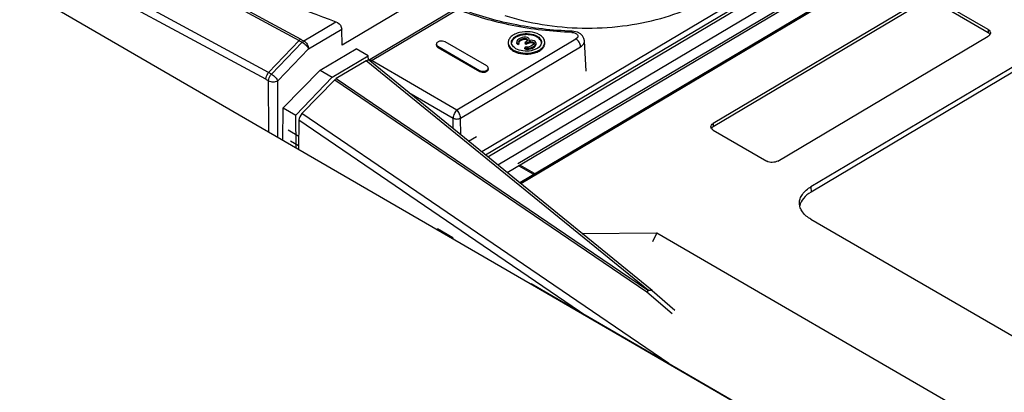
# Model space of a CAD drawing. Header units: millimetres. Extents: x 1117 to 38156, y -1945 to 7303.
# Tile 202 of 256: x 7840 to 7915, y 1046 to 1074. Entities that reach past the tile are written whole.
import ezdxf

# ---------------------------------------------------------------- set-up
doc = ezdxf.new("R2010")
doc.units = ezdxf.units.MM

msp = doc.modelspace()

# ---------------------------------------------------------------- linework, layer by layer
at = {"linetype": 'Continuous'}
for p, q in [((7920.871, 1029.523), (7801.772, 1098.545)), ((7817.734, 1096.081), (7861.16, 1072.495)), ((7817.857, 1096.181), (7861.283, 1072.595)), ((7858.817, 1070.041), (7815.368, 1093.602)), ((7858.603, 1069.527), (7815.153, 1093.088)), ((7913.434, 1086.709), (7875.146, 1063.973)), ((7876.374, 1062.973), (7916.153, 1086.593)), ((7875.44, 1063.733), (7913.788, 1086.504)), ((7875.614, 1063.592), (7913.79, 1086.261)), ((7877.107, 1062.376), (7917.032, 1086.084)), ((7877.901, 1063.064), (7916.476, 1085.97)), ((7918.184, 1085.416), (7878.067, 1061.595)), ((7918.28, 1085.361), (7878.147, 1061.53)), ((7873.693, 1077.642), (7864.44, 1072.147)), ((7909.011, 1075.71), (7892.884, 1066.134)), ((7909.014, 1075.467), (7892.887, 1065.891)), ((7913.959, 1073.34), (7909.86, 1075.716)), ((7913.962, 1073.098), (7909.862, 1075.473)), ((7873.127, 1074.933), (7866.474, 1070.982)), ((7873.329, 1074.879), (7866.739, 1070.966)), ((7861.512, 1072.474), (7863.975, 1073.937)), ((7861.882, 1071.862), (7864.414, 1073.366)), ((7864.44, 1072.147), (7864.414, 1073.366)), ((7913.959, 1073.34), (7913.962, 1073.098)), ((7858.817, 1070.041), (7861.16, 1072.495)), ((7859.026, 1069.927), (7861.393, 1072.372)), ((7875.534, 1070.551), (7872.353, 1072.395)), ((7873.235, 1067.201), (7882.366, 1072.624)), ((7877.879, 1072.531), (7877.835, 1072.452)), ((7877.835, 1072.452), (7877.837, 1072.347)), ((7877.836, 1072.371), (7877.838, 1072.266)), ((7877.838, 1072.266), (7877.837, 1072.347)), ((7877.837, 1072.347), (7877.905, 1072.282)), ((7877.838, 1072.266), (7877.906, 1072.201)), ((7878.011, 1072.636), (7877.879, 1072.531)), ((7877.905, 1072.282), (7878.016, 1072.348)), ((7877.906, 1072.201), (7877.905, 1072.282)), ((7877.906, 1072.201), (7878.017, 1072.267)), ((7877.992, 1072.413), (7878.013, 1072.479)), ((7878.016, 1072.348), (7877.992, 1072.413)), ((7878.006, 1072.373), (7878.014, 1072.398)), ((7878.055, 1072.662), (7878.011, 1072.636)), ((7878.013, 1072.479), (7878.101, 1072.557)), ((7878.014, 1072.398), (7878.013, 1072.479)), ((7878.014, 1072.398), (7878.102, 1072.476)), ((7878.017, 1072.267), (7878.016, 1072.348)), ((7878.232, 1072.741), (7878.055, 1072.662)), ((7878.101, 1072.557), (7878.19, 1072.61)), ((7878.102, 1072.476), (7878.101, 1072.557)), ((7878.102, 1072.476), (7878.191, 1072.529)), ((7878.19, 1072.61), (7878.323, 1072.662)), ((7878.191, 1072.529), (7878.19, 1072.61)), ((7878.191, 1072.529), (7878.324, 1072.581)), ((7878.366, 1072.767), (7878.232, 1072.741)), ((7878.323, 1072.662), (7878.434, 1072.676)), ((7878.324, 1072.581), (7878.323, 1072.662)), ((7878.324, 1072.581), (7878.435, 1072.595)), ((7878.544, 1072.767), (7878.366, 1072.767)), ((7878.435, 1072.595), (7878.434, 1072.676)), ((7878.434, 1072.676), (7878.546, 1072.663)), ((7878.435, 1072.595), (7878.547, 1072.582)), ((7878.551, 1072.401), (7878.462, 1072.348)), ((7878.463, 1072.267), (7878.462, 1072.348)), ((7878.462, 1072.348), (7878.553, 1072.296)), ((7878.463, 1072.267), (7878.553, 1072.215)), ((7878.657, 1072.728), (7878.544, 1072.767)), ((7878.547, 1072.582), (7878.546, 1072.663)), ((7878.546, 1072.663), (7878.591, 1072.637)), ((7878.547, 1072.582), (7878.592, 1072.556)), ((7878.638, 1072.506), (7878.551, 1072.401)), ((7878.553, 1072.296), (7878.641, 1072.348)), ((7878.553, 1072.215), (7878.553, 1072.296)), ((7878.553, 1072.215), (7878.642, 1072.267)), ((7878.592, 1072.556), (7878.591, 1072.637)), ((7878.591, 1072.637), (7878.637, 1072.558)), ((7878.592, 1072.556), (7878.626, 1072.498)), ((7878.637, 1072.558), (7878.638, 1072.506)), ((7878.641, 1072.348), (7878.796, 1072.414)), ((7878.642, 1072.267), (7878.641, 1072.348)), ((7878.642, 1072.267), (7878.797, 1072.333)), ((7878.702, 1072.702), (7878.657, 1072.728)), ((7878.77, 1072.637), (7878.702, 1072.702)), ((7878.793, 1072.571), (7878.77, 1072.637)), ((7878.773, 1072.48), (7878.793, 1072.571)), ((7878.928, 1072.519), (7878.773, 1072.48)), ((7878.794, 1072.49), (7878.793, 1072.571)), ((7878.796, 1072.414), (7878.908, 1072.427)), ((7878.797, 1072.333), (7878.796, 1072.414)), ((7878.797, 1072.333), (7878.909, 1072.346)), ((7878.909, 1072.346), (7878.908, 1072.427)), ((7878.908, 1072.427), (7879.042, 1072.401)), ((7878.909, 1072.346), (7879.043, 1072.32)), ((7879.04, 1072.506), (7878.928, 1072.519)), ((7879.153, 1072.467), (7879.04, 1072.506)), ((7879.043, 1072.32), (7879.042, 1072.401)), ((7879.042, 1072.401), (7879.132, 1072.349)), ((7879.043, 1072.32), (7879.133, 1072.268)), ((7879.133, 1072.268), (7879.132, 1072.349)), ((7879.132, 1072.349), (7879.155, 1072.31)), ((7879.133, 1072.268), (7879.144, 1072.25)), ((7879.156, 1072.257), (7879.135, 1072.218)), ((7879.243, 1072.415), (7879.153, 1072.467)), ((7879.155, 1072.31), (7879.156, 1072.257)), ((7879.288, 1072.362), (7879.243, 1072.415)), ((7879.312, 1072.297), (7879.288, 1072.362)), ((7879.291, 1072.231), (7879.312, 1072.297)), ((7879.313, 1072.216), (7879.312, 1072.297)), ((7883.157, 1070.157), (7883.017, 1072.468)), ((7897.831, 1063.266), (7913.959, 1072.843)), ((7859.515, 1069.416), (7861.882, 1071.862)), ((7862.754, 1070.236), (7865.513, 1071.874)), ((7866.451, 1071.331), (7865.513, 1071.874)), ((7871.671, 1072.141), (7871.67, 1072.222)), ((7871.788, 1071.978), (7871.787, 1072.059)), ((7871.787, 1072.059), (7874.968, 1070.215)), ((7871.788, 1071.978), (7874.969, 1070.134)), ((7873.518, 1066.554), (7882.724, 1072.021)), ((7878.558, 1072.008), (7878.447, 1071.942)), ((7878.448, 1071.861), (7878.447, 1071.942)), ((7878.447, 1071.942), (7878.537, 1071.916)), ((7878.448, 1071.861), (7878.538, 1071.835)), ((7878.538, 1071.835), (7878.537, 1071.916)), ((7878.537, 1071.916), (7878.649, 1071.903)), ((7878.538, 1071.835), (7878.65, 1071.822)), ((7878.625, 1071.995), (7878.558, 1072.008)), ((7878.714, 1071.995), (7878.625, 1071.995)), ((7878.649, 1071.903), (7878.76, 1071.916)), ((7878.65, 1071.822), (7878.649, 1071.903)), ((7878.65, 1071.822), (7878.761, 1071.835)), ((7878.781, 1072.008), (7878.714, 1071.995)), ((7878.76, 1071.916), (7878.894, 1071.943)), ((7878.761, 1071.835), (7878.76, 1071.916)), ((7878.761, 1071.835), (7878.895, 1071.862)), ((7878.914, 1072.061), (7878.781, 1072.008)), ((7878.894, 1071.943), (7879.005, 1071.982)), ((7878.895, 1071.862), (7878.894, 1071.943)), ((7878.895, 1071.862), (7879.006, 1071.901)), ((7879.047, 1072.139), (7878.914, 1072.061)), ((7879.005, 1071.982), (7879.181, 1072.087)), ((7879.006, 1071.901), (7879.005, 1071.982)), ((7879.006, 1071.901), (7879.182, 1072.006)), ((7879.135, 1072.218), (7879.047, 1072.139)), ((7879.181, 1072.087), (7879.247, 1072.153)), ((7879.182, 1072.006), (7879.181, 1072.087)), ((7879.182, 1072.006), (7879.248, 1072.072)), ((7879.247, 1072.153), (7879.291, 1072.231)), ((7879.248, 1072.072), (7879.247, 1072.153)), ((7879.248, 1072.072), (7879.292, 1072.15)), ((7879.292, 1072.15), (7879.291, 1072.231)), ((7879.292, 1072.15), (7879.313, 1072.216)), ((7863.693, 1069.692), (7866.451, 1071.331)), ((7866.295, 1070.94), (7864.001, 1069.578)), ((7887.915, 1053.34), (7866.295, 1070.94)), ((7866.458, 1070.985), (7866.451, 1071.331)), ((7888.204, 1053.343), (7866.57, 1070.954)), ((7866.739, 1070.966), (7873.235, 1067.201)), ((7917.352, 1071.374), (7900.376, 1061.294)), ((7917.356, 1070.969), (7900.38, 1060.889)), ((7862.754, 1070.236), (7859.92, 1067.352)), ((7862.754, 1070.236), (7863.693, 1069.692)), ((7874.969, 1070.134), (7874.968, 1070.215)), ((7875.652, 1070.307), (7875.651, 1070.388)), ((7858.823, 1065.482), (7858.808, 1069.414)), ((7859.532, 1065.071), (7859.515, 1069.416)), ((7863.693, 1069.692), (7860.887, 1066.792)), ((7861.362, 1066.902), (7863.877, 1069.478)), ((7863.877, 1069.478), (7887.789, 1053.242)), ((7864.001, 1069.578), (7887.915, 1053.34)), ((7869.557, 1068.522), (7872.96, 1066.55)), ((7859.911, 1064.851), (7859.92, 1067.352)), ((7859.92, 1067.352), (7860.887, 1066.792)), ((7860.935, 1064.258), (7860.887, 1066.792)), ((7861.134, 1066.394), (7861.109, 1064.157)), ((7883.189, 1051.361), (7861.134, 1066.394)), ((7889.476, 1047.739), (7861.362, 1066.902)), ((7872.957, 1065.755), (7872.96, 1066.55)), ((7873.553, 1065.27), (7873.518, 1066.554)), ((7859.915, 1065.855), (7859.89, 1065.869)), ((7861.12, 1065.156), (7860.302, 1065.63)), ((7892.883, 1065.636), (7896.983, 1063.26)), ((7892.884, 1066.134), (7892.887, 1065.891)), ((7861.112, 1064.44), (7860.5, 1064.795)), ((7874.141, 1064.79), (7874.752, 1065.153)), ((7877.996, 1062.904), (7879.244, 1062.181)), ((7878.086, 1062.957), (7879.333, 1062.234)), ((7900.376, 1061.294), (7900.38, 1060.889)), ((7900.374, 1058.805), (7929.354, 1042.01)), ((7871.758, 1058.071), (7871.758, 1057.986)), ((7872.932, 1057.39), (7871.758, 1058.071)), ((7872.932, 1057.39), (7872.934, 1057.304)), ((7882.825, 1057.722), (7888.565, 1057.764)), ((7888.565, 1057.764), (7888.236, 1057.075)), ((7888.565, 1057.764), (7928.97, 1034.348)), ((7919.819, 1030.16), (7878.922, 1053.861)), ((7887.789, 1053.242), (7889.728, 1051.578)), ((7888.214, 1053.334), (7889.954, 1051.842))]:
    msp.add_line(p, q, dxfattribs=at)
msp.add_lwpolyline([(7883.017, 1072.468), (7882.974, 1072.668), (7882.87, 1072.853), (7882.705, 1073.012), (7882.478, 1073.135), (7882.215, 1073.203), (7882.074, 1073.216)], dxfattribs=at)
for centre, radius, start, end in [((7866.283, 1081.93), 10.736, 241.49683, 242.90287), ((7866.219, 1081.685), 10.344, 241.49701, 242.93368), ((7866.941, 1070.395), 0.607, 119.84122, 121.62186), ((7846.52, 1047.365), 25.797, 60.99962, 61.529), ((7846.511, 1047.229), 25.366, 61.00005, 61.52963), ((7892.916, 1065.883), 0.208, 180.65215, 184.78879), ((7892.921, 1065.884), 0.213, 184.83621, 195.1094)]:
    msp.add_arc(centre, radius, start, end, dxfattribs=at)
for centre, major_axis, ratio, start_param, end_param in [((7924.952, 1126.26), (108.069, 4.147), 0.567909, -2.378567, -2.191938), ((7866.294, 1070.534), (0.256, 0.434), 0.567297, -0.085307, 0.802689), ((7864.003, 1069.173), (0.253, 0.432), 0.571658, 0.802239, 1.16101), ((7861.488, 1066.597), (0.253, 0.432), 0.571589, 1.160902, 2.355541)]:
    msp.add_ellipse(centre, major_axis=major_axis, ratio=ratio, start_param=start_param, end_param=end_param, dxfattribs=at)
for points, knots in [([(7876.926, 1074.424), (7877.854, 1074.117), (7879.81, 1073.652), (7882.84, 1073.386), (7885.903, 1073.541), (7888.829, 1074.109), (7891.462, 1075.06), (7893.662, 1076.347), (7895.312, 1077.912), (7896.007, 1079.17), (7896.203, 1079.797)], [0, 0, 0, 0, 0.135373, 0.277052, 0.419884, 0.558591, 0.688391, 0.805705, 0.909024, 1, 1, 1, 1]), ([(7882.051, 1073.121), (7880.519, 1073.178), (7877.548, 1073.516), (7874.668, 1074.341), (7873.329, 1074.879)], [0, 0, 0, 0, 0.515161, 1, 1, 1, 1]), ([(7882.074, 1073.216), (7880.559, 1073.272), (7877.627, 1073.607), (7874.786, 1074.426), (7873.467, 1074.959)], [0, 0, 0, 0, 0.515996, 1, 1, 1, 1]), ([(7863.975, 1073.937), (7864.153, 1073.872), (7864.355, 1073.668), (7864.413, 1073.424), (7864.414, 1073.366)], [0, 0, 0, 0, 0.763439, 1, 1, 1, 1]), ([(7879.566, 1072.945), (7879.349, 1073.071), (7878.828, 1073.21), (7878.171, 1073.17), (7877.69, 1073.002), (7877.41, 1072.824), (7877.221, 1072.601), (7877.174, 1072.423), (7877.175, 1072.341)], [0, 0, 0, 0, 0.268807, 0.559385, 0.693459, 0.81142, 0.911825, 1, 1, 1, 1]), ([(7877.425, 1072.344), (7877.425, 1072.412), (7877.463, 1072.558), (7877.618, 1072.741), (7877.849, 1072.887), (7878.244, 1073.025), (7878.783, 1073.058), (7879.211, 1072.944), (7879.389, 1072.84)], [0, 0, 0, 0, 0.088179, 0.188596, 0.306566, 0.440641, 0.731202, 1, 1, 1, 1]), ([(7882.074, 1073.216), (7882.072, 1073.216), (7882.067, 1073.205), (7882.062, 1073.189), (7882.056, 1073.158), (7882.053, 1073.135), (7882.051, 1073.121)], [0, 0, 0, 0, 0.082601, 0.275565, 0.583984, 1, 1, 1, 1]), ([(7882.051, 1073.121), (7882.141, 1073.118), (7882.271, 1073.093), (7882.413, 1073.014), (7882.485, 1072.941), (7882.519, 1072.854), (7882.502, 1072.727), (7882.423, 1072.657), (7882.366, 1072.624)], [0, 0, 0, 0, 0.315247, 0.451049, 0.56751, 0.66894, 0.767185, 1, 1, 1, 1]), ([(7913.959, 1073.34), (7914.008, 1073.312), (7914.093, 1073.246), (7914.134, 1073.142), (7914.135, 1073.095)], [0, 0, 0, 0, 0.548412, 1, 1, 1, 1]), ([(7914.069, 1073.013), (7914.062, 1073.021), (7914.03, 1073.053), (7913.992, 1073.08), (7913.962, 1073.098)], [0, 0, 0, 0, 0.235391, 1, 1, 1, 1]), ([(7914.135, 1073.095), (7914.135, 1073.081), (7914.13, 1073.022), (7914.099, 1072.967), (7914.069, 1072.933)], [0, 0, 0, 0, 0.237413, 1, 1, 1, 1]), ([(7861.393, 1072.372), (7861.501, 1072.312), (7861.684, 1072.155), (7861.836, 1071.966), (7861.882, 1071.862)], [0, 0, 0, 0, 0.521276, 1, 1, 1, 1]), ([(7861.512, 1072.474), (7861.62, 1072.416), (7861.791, 1072.225), (7861.879, 1071.984), (7861.882, 1071.862)], [0, 0, 0, 0, 0.498403, 1, 1, 1, 1]), ([(7872.353, 1072.395), (7872.291, 1072.431), (7872.142, 1072.47), (7871.955, 1072.459), (7871.817, 1072.41), (7871.718, 1072.35), (7871.67, 1072.271), (7871.67, 1072.222)], [0, 0, 0, 0, 0.270025, 0.561831, 0.696492, 0.814963, 1, 1, 1, 1]), ([(7877.175, 1072.341), (7877.177, 1072.231), (7877.272, 1071.989), (7877.47, 1071.836), (7877.585, 1071.769)], [0, 0, 0, 0, 0.451618, 1, 1, 1, 1]), ([(7877.176, 1072.26), (7877.178, 1072.151), (7877.273, 1071.908), (7877.471, 1071.755), (7877.586, 1071.688)], [0, 0, 0, 0, 0.45163, 1, 1, 1, 1]), ([(7879.39, 1072.759), (7879.218, 1072.859), (7878.911, 1072.944), (7878.496, 1072.958), (7878.179, 1072.916), (7877.894, 1072.825), (7877.659, 1072.691), (7877.493, 1072.522), (7877.437, 1072.382), (7877.429, 1072.316)], [0, 0, 0, 0, 0.264958, 0.410229, 0.553763, 0.688226, 0.807975, 0.910773, 1, 1, 1, 1]), ([(7877.762, 1071.874), (7877.721, 1071.898), (7877.584, 1071.989), (7877.47, 1072.129), (7877.439, 1072.243)], [0, 0, 0, 0, 0.284876, 1, 1, 1, 1]), ([(7877.585, 1071.769), (7877.802, 1071.644), (7878.322, 1071.505), (7878.979, 1071.545), (7879.46, 1071.713), (7879.741, 1071.89), (7879.93, 1072.114), (7879.976, 1072.292), (7879.975, 1072.374)], [0, 0, 0, 0, 0.268807, 0.559385, 0.693459, 0.81142, 0.911825, 1, 1, 1, 1]), ([(7877.586, 1071.688), (7877.803, 1071.563), (7878.323, 1071.424), (7878.98, 1071.464), (7879.461, 1071.632), (7879.742, 1071.809), (7879.93, 1072.032), (7879.977, 1072.21), (7879.976, 1072.293)], [0, 0, 0, 0, 0.268793, 0.559363, 0.693439, 0.811408, 0.911823, 1, 1, 1, 1]), ([(7879.711, 1072.26), (7879.674, 1072.124), (7879.501, 1071.937), (7879.209, 1071.79), (7878.825, 1071.68), (7878.321, 1071.666), (7877.927, 1071.779), (7877.762, 1071.874)], [0, 0, 0, 0, 0.194561, 0.316665, 0.452003, 0.737925, 1, 1, 1, 1]), ([(7879.389, 1072.84), (7879.483, 1072.786), (7879.646, 1072.66), (7879.724, 1072.461), (7879.725, 1072.371)], [0, 0, 0, 0, 0.548415, 1, 1, 1, 1]), ([(7879.7, 1072.428), (7879.688, 1072.46), (7879.618, 1072.598), (7879.492, 1072.7), (7879.39, 1072.759)], [0, 0, 0, 0, 0.224034, 1, 1, 1, 1]), ([(7879.975, 1072.374), (7879.974, 1072.483), (7879.879, 1072.726), (7879.681, 1072.879), (7879.566, 1072.945)], [0, 0, 0, 0, 0.451618, 1, 1, 1, 1]), ([(7882.724, 1072.021), (7882.721, 1072.141), (7882.635, 1072.376), (7882.47, 1072.563), (7882.366, 1072.624)], [0, 0, 0, 0, 0.500031, 1, 1, 1, 1]), ([(7882.724, 1072.021), (7882.811, 1072.074), (7882.959, 1072.195), (7883.022, 1072.385), (7883.017, 1072.468)], [0, 0, 0, 0, 0.549969, 1, 1, 1, 1]), ([(7914.069, 1072.933), (7914.062, 1072.924), (7914.029, 1072.89), (7913.99, 1072.861), (7913.959, 1072.843)], [0, 0, 0, 0, 0.234879, 1, 1, 1, 1]), ([(7871.67, 1072.222), (7871.671, 1072.191), (7871.698, 1072.121), (7871.754, 1072.078), (7871.787, 1072.059)], [0, 0, 0, 0, 0.45168, 1, 1, 1, 1]), ([(7871.671, 1072.141), (7871.671, 1072.11), (7871.699, 1072.04), (7871.755, 1071.997), (7871.788, 1071.978)], [0, 0, 0, 0, 0.451572, 1, 1, 1, 1]), ([(7866.739, 1070.966), (7866.717, 1070.973), (7866.636, 1070.994), (7866.549, 1070.998), (7866.49, 1070.982)], [0, 0, 0, 0, 0.276443, 1, 1, 1, 1]), ([(7858.603, 1069.527), (7858.602, 1069.571), (7858.623, 1069.759), (7858.718, 1069.937), (7858.817, 1070.041)], [0, 0, 0, 0, 0.233028, 1, 1, 1, 1]), ([(7874.968, 1070.215), (7875.03, 1070.179), (7875.179, 1070.14), (7875.366, 1070.151), (7875.504, 1070.2), (7875.602, 1070.26), (7875.651, 1070.339), (7875.651, 1070.388)], [0, 0, 0, 0, 0.270025, 0.561831, 0.696492, 0.814963, 1, 1, 1, 1]), ([(7874.969, 1070.134), (7875.031, 1070.098), (7875.179, 1070.059), (7875.367, 1070.07), (7875.504, 1070.118), (7875.603, 1070.179), (7875.652, 1070.258), (7875.652, 1070.307)], [0, 0, 0, 0, 0.26996, 0.561751, 0.696417, 0.814926, 1, 1, 1, 1]), ([(7875.651, 1070.388), (7875.65, 1070.419), (7875.623, 1070.488), (7875.567, 1070.532), (7875.534, 1070.551)], [0, 0, 0, 0, 0.45168, 1, 1, 1, 1]), ([(7858.808, 1069.414), (7858.808, 1069.458), (7858.83, 1069.646), (7858.926, 1069.822), (7859.026, 1069.927)], [0, 0, 0, 0, 0.232392, 1, 1, 1, 1]), ([(7858.808, 1069.414), (7858.913, 1069.354), (7859.162, 1069.308), (7859.41, 1069.356), (7859.515, 1069.416)], [0, 0, 0, 0, 0.499626, 1, 1, 1, 1]), ([(7859.026, 1069.927), (7859.133, 1069.863), (7859.281, 1069.744), (7859.433, 1069.561), (7859.497, 1069.464), (7859.515, 1069.416)], [0, 0, 0, 0, 0.520357, 0.783308, 1, 1, 1, 1]), ([(7873.235, 1067.201), (7873.156, 1067.115), (7873.03, 1066.909), (7872.96, 1066.673), (7872.96, 1066.55)], [0, 0, 0, 0, 0.485848, 1, 1, 1, 1]), ([(7873.518, 1066.554), (7873.515, 1066.677), (7873.442, 1066.912), (7873.313, 1067.116), (7873.235, 1067.201)], [0, 0, 0, 0, 0.515089, 1, 1, 1, 1]), ([(7872.96, 1066.55), (7873.042, 1066.502), (7873.24, 1066.465), (7873.436, 1066.505), (7873.518, 1066.554)], [0, 0, 0, 0, 0.499084, 1, 1, 1, 1]), ([(7892.708, 1065.881), (7892.707, 1065.929), (7892.747, 1066.036), (7892.834, 1066.104), (7892.884, 1066.134)], [0, 0, 0, 0, 0.450423, 1, 1, 1, 1]), ([(7892.883, 1065.636), (7892.862, 1065.648), (7892.791, 1065.696), (7892.731, 1065.769), (7892.715, 1065.828)], [0, 0, 0, 0, 0.284875, 1, 1, 1, 1]), ([(7892.887, 1065.891), (7892.872, 1065.882), (7892.818, 1065.847), (7892.771, 1065.801), (7892.747, 1065.761)], [0, 0, 0, 0, 0.273037, 1, 1, 1, 1]), ([(7897.831, 1063.266), (7897.706, 1063.192), (7897.408, 1063.131), (7897.109, 1063.187), (7896.983, 1063.26)], [0, 0, 0, 0, 0.500916, 1, 1, 1, 1]), ([(7899.496, 1060.03), (7899.495, 1060.148), (7899.535, 1060.392), (7899.787, 1060.871), (7900.125, 1061.145), (7900.376, 1061.294)], [0, 0, 0, 0, 0.219243, 0.453529, 1, 1, 1, 1]), ([(7900.38, 1060.889), (7900.163, 1060.76), (7899.789, 1060.471), (7899.56, 1060.042), (7899.52, 1059.835)], [0, 0, 0, 0, 0.54475, 1, 1, 1, 1]), ([(7900.374, 1058.805), (7900.128, 1058.948), (7899.795, 1059.212), (7899.542, 1059.677), (7899.498, 1059.915), (7899.496, 1060.03)], [0, 0, 0, 0, 0.545398, 0.779996, 1, 1, 1, 1]), ([(7887.915, 1053.34), (7887.927, 1053.346), (7887.972, 1053.366), (7888.022, 1053.379), (7888.058, 1053.382)], [0, 0, 0, 0, 0.268877, 1, 1, 1, 1]), ([(7888.214, 1053.334), (7888.199, 1053.348), (7888.111, 1053.395), (7888.003, 1053.367), (7887.935, 1053.335)], [0, 0, 0, 0, 0.212254, 1, 1, 1, 1]), ([(7888.058, 1053.382), (7888.072, 1053.383), (7888.123, 1053.384), (7888.175, 1053.366), (7888.204, 1053.343)], [0, 0, 0, 0, 0.274758, 1, 1, 1, 1])]:
    msp.add_open_spline(points, degree=3, knots=knots, dxfattribs=at)
for points in [[(7914.098, 1072.975), (7914.089, 1072.988), (7914.08, 1073.001), (7914.069, 1073.013)], [(7861.283, 1072.595), (7861.237, 1072.568), (7861.196, 1072.533), (7861.16, 1072.495)], [(7861.393, 1072.372), (7861.428, 1072.411), (7861.468, 1072.446), (7861.512, 1072.474)], [(7877.439, 1072.243), (7877.431, 1072.276), (7877.426, 1072.31), (7877.425, 1072.344)], [(7879.724, 1072.326), (7879.72, 1072.361), (7879.712, 1072.395), (7879.7, 1072.428)], [(7879.725, 1072.371), (7879.726, 1072.334), (7879.721, 1072.296), (7879.711, 1072.26)], [(7866.64, 1070.921), (7866.671, 1070.939), (7866.704, 1070.954), (7866.739, 1070.966)], [(7887.789, 1053.242), (7887.827, 1053.279), (7887.869, 1053.313), (7887.915, 1053.34)], [(7887.935, 1053.335), (7887.882, 1053.311), (7887.833, 1053.279), (7887.789, 1053.242)]]:
    msp.add_open_spline(points, degree=3, dxfattribs=at)

doc.saveas('drawing.dxf')
